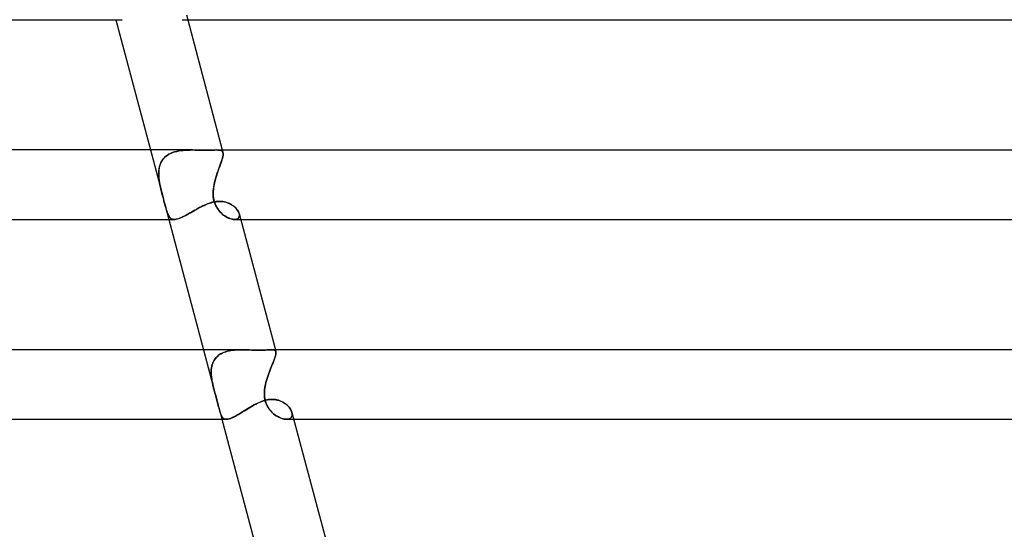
# Model space of a CAD drawing. Header units: millimetres. Extents: x -345 to 345, y -2 to 230.
# Tile 49 of 74: x 113 to 170, y 86 to 115. Entities that reach past the tile are written whole.
import ezdxf

# ---------------------------------------------------------------- set-up
doc = ezdxf.new("R2010")
doc.units = ezdxf.units.MM
doc.layers.add('HIDDEN', color=7, linetype='Continuous')
doc.layers.add('THICK', color=7, linetype='Continuous')

msp = doc.modelspace()

# ---------------------------------------------------------------- linework, layer by layer
at = {"layer": 'HIDDEN'}
for p, q in [((122.727, 115), (123.038, 115)), ((120.891, 107.5), (121.619, 104.759)), ((121.759, 107.117), (121.849, 107.187)), ((121.852, 107.19), (121.764, 107.121)), ((121.849, 107.187), (121.947, 107.25)), ((121.949, 107.25), (121.852, 107.19)), ((121.947, 107.25), (122.053, 107.304)), ((122.053, 107.303), (121.949, 107.25)), ((122.053, 107.304), (122.165, 107.35)), ((122.162, 107.349), (122.053, 107.303)), ((122.277, 107.387), (122.162, 107.349)), ((122.165, 107.35), (122.282, 107.389)), ((122.397, 107.419), (122.277, 107.387)), ((122.282, 107.389), (122.403, 107.42)), ((122.52, 107.444), (122.397, 107.419)), ((122.403, 107.42), (122.527, 107.445)), ((122.648, 107.464), (122.52, 107.444)), ((122.527, 107.445), (122.655, 107.465)), ((122.777, 107.479), (122.648, 107.464)), ((122.655, 107.465), (122.784, 107.479)), ((122.909, 107.489), (122.777, 107.479)), ((122.784, 107.479), (122.915, 107.489)), ((123.042, 107.496), (122.909, 107.489)), ((122.915, 107.489), (123.047, 107.496)), ((123.176, 107.499), (123.042, 107.496)), ((123.047, 107.496), (123.179, 107.499)), ((123.31, 107.5), (123.176, 107.499)), ((123.179, 107.499), (123.311, 107.5)), ((123.446, 107.499), (123.31, 107.5)), ((123.58, 107.497), (123.446, 107.499)), ((123.713, 107.495), (123.58, 107.497)), ((123.843, 107.493), (123.713, 107.495)), ((123.971, 107.492), (123.843, 107.493)), ((124.095, 107.491), (123.971, 107.492)), ((124.209, 107.492), (124.095, 107.491)), ((124.319, 107.493), (124.209, 107.492)), ((124.422, 107.495), (124.319, 107.493)), ((124.518, 107.497), (124.422, 107.495)), ((124.606, 107.499), (124.518, 107.497)), ((124.688, 107.5), (124.606, 107.499)), ((124.766, 107.499), (124.688, 107.5)), ((124.688, 107.5), (124.767, 107.499)), ((124.835, 107.495), (124.766, 107.499)), ((124.767, 107.499), (124.836, 107.494)), ((124.896, 107.486), (124.835, 107.495)), ((124.836, 107.494), (124.897, 107.486)), ((124.948, 107.473), (124.896, 107.486)), ((124.897, 107.486), (124.949, 107.473)), ((124.991, 107.454), (124.948, 107.473)), ((124.949, 107.473), (124.992, 107.454)), ((125.026, 107.428), (124.991, 107.454)), ((124.992, 107.454), (125.026, 107.428)), ((125.052, 107.394), (125.026, 107.428)), ((125.026, 107.428), (125.052, 107.394)), ((125.029, 107.5), (125.069, 107.352)), ((125.069, 107.352), (125.052, 107.394)), ((125.052, 107.394), (125.068, 107.353)), ((125.07, 107.184), (125.056, 107.111)), ((125.057, 107.119), (125.071, 107.189)), ((125.068, 107.353), (125.077, 107.305)), ((125.076, 107.305), (125.069, 107.352)), ((125.077, 107.249), (125.07, 107.184)), ((125.071, 107.189), (125.077, 107.251)), ((125.077, 107.251), (125.076, 107.305)), ((125.077, 107.305), (125.077, 107.249)), ((121.421, 106.571), (121.396, 106.46)), ((121.411, 106.532), (121.444, 106.646)), ((121.455, 106.676), (121.421, 106.571)), ((121.444, 106.646), (121.487, 106.754)), ((121.498, 106.777), (121.455, 106.676)), ((121.487, 106.754), (121.54, 106.855)), ((121.551, 106.873), (121.498, 106.777)), ((121.54, 106.855), (121.603, 106.95)), ((121.613, 106.963), (121.551, 106.873)), ((121.603, 106.95), (121.676, 107.038)), ((121.684, 107.046), (121.613, 106.963)), ((121.676, 107.038), (121.759, 107.117)), ((121.764, 107.121), (121.684, 107.046)), ((124.902, 106.629), (124.861, 106.515)), ((124.868, 106.534), (124.909, 106.648)), ((124.941, 106.739), (124.902, 106.629)), ((124.909, 106.648), (124.947, 106.756)), ((124.977, 106.842), (124.941, 106.739)), ((124.947, 106.756), (124.982, 106.858)), ((125.009, 106.94), (124.977, 106.842)), ((124.982, 106.858), (125.013, 106.952)), ((125.035, 107.03), (125.009, 106.94)), ((125.013, 106.952), (125.038, 107.04)), ((125.056, 107.111), (125.035, 107.03)), ((125.038, 107.04), (125.057, 107.119)), ((121.368, 106.164), (121.374, 106.29)), ((121.37, 106.23), (121.368, 106.112)), ((121.37, 106.035), (121.368, 106.164)), ((121.368, 106.112), (121.372, 105.992)), ((121.379, 106.347), (121.37, 106.23)), ((121.378, 105.904), (121.37, 106.035)), ((121.374, 106.29), (121.388, 106.413)), ((121.396, 106.46), (121.379, 106.347)), ((121.388, 106.413), (121.411, 106.532)), ((124.691, 106.021), (124.652, 105.892)), ((124.656, 105.904), (124.696, 106.036)), ((124.733, 106.148), (124.691, 106.021)), ((124.696, 106.036), (124.738, 106.165)), ((124.775, 106.273), (124.733, 106.148)), ((124.738, 106.165), (124.782, 106.292)), ((124.818, 106.395), (124.775, 106.273)), ((124.782, 106.292), (124.825, 106.415)), ((124.861, 106.515), (124.818, 106.395)), ((124.825, 106.415), (124.868, 106.534)), ((121.372, 105.992), (121.382, 105.87)), ((121.393, 105.77), (121.378, 105.904)), ((121.382, 105.87), (121.397, 105.747)), ((121.414, 105.636), (121.393, 105.77)), ((121.397, 105.747), (121.416, 105.624)), ((121.439, 105.5), (121.414, 105.636)), ((121.416, 105.624), (121.438, 105.5)), ((121.465, 105.375), (121.439, 105.5)), ((121.439, 105.5), (121.463, 105.383)), ((124.534, 105.383), (124.555, 105.5)), ((124.555, 105.5), (124.538, 105.408)), ((124.555, 105.5), (124.584, 105.636)), ((124.583, 105.631), (124.555, 105.5)), ((124.616, 105.762), (124.583, 105.631)), ((124.584, 105.636), (124.618, 105.771)), ((124.652, 105.892), (124.616, 105.762)), ((124.618, 105.771), (124.656, 105.904)), ((121.463, 105.383), (121.489, 105.267)), ((121.493, 105.251), (121.465, 105.375)), ((121.489, 105.267), (121.517, 105.151)), ((121.523, 105.126), (121.493, 105.251)), ((121.517, 105.151), (121.547, 105.034)), ((121.554, 105.003), (121.523, 105.126)), ((121.547, 105.034), (121.579, 104.908)), ((121.586, 104.882), (121.554, 105.003)), ((121.579, 104.908), (121.615, 104.774)), ((121.618, 104.762), (121.586, 104.882)), ((124.503, 105.034), (124.507, 105.15)), ((124.507, 105.135), (124.503, 105.044)), ((124.503, 105.044), (124.503, 104.947)), ((124.504, 104.919), (124.503, 105.034)), ((124.503, 104.947), (124.509, 104.845)), ((124.512, 104.807), (124.504, 104.919)), ((124.507, 105.15), (124.518, 105.266)), ((124.514, 105.226), (124.507, 105.135)), ((124.525, 105.317), (124.514, 105.226)), ((124.518, 105.266), (124.534, 105.383)), ((124.538, 105.408), (124.525, 105.317)), ((121.636, 104.694), (121.618, 104.762)), ((121.618, 104.759), (121.635, 104.697)), ((121.635, 104.697), (121.652, 104.634)), ((121.654, 104.626), (121.636, 104.694)), ((121.652, 104.634), (121.669, 104.57)), ((121.672, 104.559), (121.654, 104.626)), ((121.669, 104.57), (121.686, 104.505)), ((121.689, 104.494), (121.672, 104.559)), ((121.686, 104.505), (121.704, 104.439)), ((121.706, 104.431), (121.689, 104.494)), ((121.704, 104.439), (121.72, 104.376)), ((121.722, 104.37), (121.706, 104.431)), ((121.72, 104.376), (121.953, 103.5)), ((121.721, 104.375), (121.75, 104.265)), ((121.746, 104.278), (121.722, 104.37)), ((123.883, 104.265), (123.984, 104.312)), ((123.984, 104.312), (124.084, 104.357)), ((124.084, 104.357), (124.185, 104.397)), ((124.185, 104.397), (124.286, 104.434)), ((124.286, 104.434), (124.387, 104.466)), ((124.387, 104.466), (124.487, 104.493)), ((124.487, 104.493), (124.587, 104.514)), ((124.509, 104.845), (124.521, 104.738)), ((124.528, 104.696), (124.512, 104.807)), ((124.521, 104.738), (124.541, 104.627)), ((124.551, 104.587), (124.528, 104.696)), ((124.541, 104.627), (124.571, 104.513)), ((124.581, 104.48), (124.551, 104.587)), ((124.571, 104.513), (124.61, 104.399)), ((124.618, 104.381), (124.581, 104.48)), ((124.587, 104.514), (124.686, 104.529)), ((124.61, 104.399), (124.657, 104.293)), ((124.66, 104.288), (124.618, 104.381)), ((124.686, 104.529), (124.783, 104.539)), ((124.783, 104.539), (124.878, 104.542)), ((124.878, 104.542), (124.977, 104.538)), ((124.977, 104.538), (125.073, 104.528)), ((125.073, 104.528), (125.165, 104.511)), ((125.165, 104.511), (125.253, 104.489)), ((125.253, 104.489), (125.338, 104.461)), ((125.338, 104.461), (125.419, 104.428)), ((125.419, 104.428), (125.496, 104.39)), ((125.496, 104.39), (125.568, 104.349)), ((125.568, 104.349), (125.635, 104.304)), ((125.635, 104.304), (125.698, 104.257)), ((121.769, 104.193), (121.746, 104.278)), ((121.75, 104.265), (121.777, 104.165)), ((121.791, 104.114), (121.769, 104.193)), ((121.777, 104.165), (121.803, 104.073)), ((121.812, 104.042), (121.791, 104.114)), ((121.803, 104.073), (121.828, 103.99)), ((121.833, 103.975), (121.812, 104.042)), ((121.828, 103.99), (121.853, 103.914)), ((121.853, 103.913), (121.833, 103.975)), ((121.853, 103.914), (121.878, 103.844)), ((121.874, 103.855), (121.853, 103.913)), ((121.896, 103.801), (121.874, 103.855)), ((121.878, 103.844), (121.904, 103.781)), ((121.918, 103.751), (121.896, 103.801)), ((121.904, 103.781), (121.932, 103.723)), ((121.942, 103.705), (121.918, 103.751)), ((122.836, 103.691), (122.923, 103.737)), ((122.923, 103.737), (123.012, 103.786)), ((123.012, 103.786), (123.104, 103.838)), ((123.104, 103.838), (123.198, 103.891)), ((123.198, 103.891), (123.293, 103.945)), ((123.293, 103.945), (123.39, 104)), ((123.39, 104), (123.487, 104.055)), ((123.487, 104.055), (123.585, 104.11)), ((123.585, 104.11), (123.684, 104.163)), ((123.684, 104.163), (123.783, 104.215)), ((123.783, 104.215), (123.883, 104.265)), ((124.657, 104.293), (124.71, 104.194)), ((124.706, 104.201), (124.66, 104.288)), ((124.756, 104.122), (124.706, 104.201)), ((124.71, 104.194), (124.768, 104.104)), ((124.808, 104.048), (124.756, 104.122)), ((124.768, 104.104), (124.829, 104.022)), ((124.862, 103.981), (124.808, 104.048)), ((124.829, 104.022), (124.892, 103.947)), ((124.919, 103.918), (124.862, 103.981)), ((124.892, 103.947), (124.958, 103.878)), ((124.978, 103.859), (124.919, 103.918)), ((124.958, 103.878), (125.027, 103.814)), ((125.039, 103.804), (124.978, 103.859)), ((125.027, 103.814), (125.098, 103.756)), ((125.102, 103.754), (125.039, 103.804)), ((125.098, 103.756), (125.171, 103.703)), ((125.166, 103.707), (125.102, 103.754)), ((125.698, 104.257), (125.756, 104.207)), ((125.756, 104.207), (125.808, 104.155)), ((125.808, 104.155), (125.855, 104.102)), ((125.855, 104.102), (125.897, 104.049)), ((125.897, 104.049), (125.932, 103.995)), ((125.932, 103.995), (125.962, 103.941)), ((125.962, 103.941), (125.985, 103.889)), ((125.985, 103.889), (126.002, 103.837)), ((126.013, 103.782), (126.002, 103.838)), ((126.002, 103.837), (126.012, 103.785)), ((126.016, 103.735), (126.011, 103.689)), ((126.012, 103.785), (126.016, 103.735)), ((126.015, 103.728), (126.013, 103.782)), ((121.932, 103.723), (121.962, 103.672)), ((121.968, 103.663), (121.942, 103.705)), ((121.962, 103.672), (121.995, 103.627)), ((121.996, 103.626), (121.968, 103.663)), ((121.995, 103.627), (122.03, 103.589)), ((122.025, 103.593), (121.996, 103.626)), ((122.057, 103.566), (122.025, 103.593)), ((122.03, 103.589), (122.069, 103.557)), ((122.092, 103.542), (122.057, 103.566)), ((122.069, 103.557), (122.111, 103.533)), ((122.13, 103.524), (122.092, 103.542)), ((122.111, 103.533), (122.157, 103.515)), ((122.17, 103.511), (122.13, 103.524)), ((122.157, 103.515), (122.207, 103.504)), ((122.214, 103.503), (122.17, 103.511)), ((122.207, 103.504), (122.262, 103.5)), ((122.262, 103.5), (122.214, 103.503)), ((122.262, 103.5), (122.319, 103.503)), ((122.319, 103.503), (122.381, 103.513)), ((122.381, 103.513), (122.447, 103.528)), ((122.447, 103.528), (122.517, 103.55)), ((122.517, 103.55), (122.591, 103.578)), ((122.591, 103.578), (122.67, 103.611)), ((122.67, 103.611), (122.751, 103.649)), ((122.751, 103.649), (122.836, 103.691)), ((125.23, 103.665), (125.166, 103.707)), ((125.171, 103.703), (125.244, 103.657)), ((125.295, 103.628), (125.23, 103.665)), ((125.244, 103.657), (125.317, 103.616)), ((125.361, 103.595), (125.295, 103.628)), ((125.317, 103.616), (125.39, 103.581)), ((125.425, 103.566), (125.361, 103.595)), ((125.39, 103.581), (125.462, 103.552)), ((125.489, 103.543), (125.425, 103.566)), ((125.462, 103.552), (125.532, 103.53)), ((125.551, 103.525), (125.489, 103.543)), ((125.532, 103.53), (125.599, 103.513)), ((125.611, 103.511), (125.551, 103.525)), ((125.599, 103.513), (125.664, 103.504)), ((125.669, 103.503), (125.611, 103.511)), ((125.664, 103.504), (125.725, 103.5)), ((125.725, 103.5), (125.669, 103.503)), ((125.725, 103.5), (125.788, 103.504)), ((125.781, 103.503), (125.725, 103.5)), ((125.728, 103.5), (126.091, 103.5)), ((125.832, 103.512), (125.781, 103.503)), ((125.788, 103.504), (125.844, 103.515)), ((125.878, 103.527), (125.832, 103.512)), ((125.844, 103.515), (125.894, 103.534)), ((125.919, 103.549), (125.878, 103.527)), ((125.894, 103.534), (125.935, 103.561)), ((125.953, 103.576), (125.919, 103.549)), ((125.935, 103.561), (125.969, 103.594)), ((125.979, 103.609), (125.953, 103.576)), ((125.969, 103.594), (125.993, 103.634)), ((125.999, 103.647), (125.979, 103.609)), ((125.993, 103.634), (126.009, 103.679)), ((126.011, 103.689), (125.999, 103.647)), ((126.009, 103.679), (126.015, 103.728)), ((123.944, 96), (124.56, 93.678)), ((125.02, 95.808), (124.928, 95.76)), ((124.956, 95.775), (125.041, 95.818)), ((125.117, 95.851), (125.02, 95.808)), ((125.041, 95.818), (125.13, 95.856)), ((125.219, 95.887), (125.117, 95.851)), ((125.13, 95.856), (125.223, 95.888)), ((125.325, 95.917), (125.219, 95.887)), ((125.223, 95.888), (125.318, 95.915)), ((125.318, 95.915), (125.416, 95.938)), ((125.435, 95.942), (125.325, 95.917)), ((125.416, 95.938), (125.516, 95.957)), ((125.548, 95.962), (125.435, 95.942)), ((125.516, 95.957), (125.619, 95.972)), ((125.664, 95.977), (125.548, 95.962)), ((125.619, 95.972), (125.723, 95.983)), ((125.782, 95.988), (125.664, 95.977)), ((125.723, 95.983), (125.828, 95.991)), ((125.902, 95.995), (125.782, 95.988)), ((125.828, 95.991), (125.934, 95.996)), ((126.024, 95.999), (125.902, 95.995)), ((125.934, 95.996), (126.04, 95.999)), ((126.147, 96), (126.024, 95.999)), ((126.04, 95.999), (126.147, 96)), ((126.294, 95.999), (126.147, 96)), ((126.44, 95.995), (126.294, 95.999)), ((126.587, 95.99), (126.44, 95.995)), ((126.732, 95.985), (126.587, 95.99)), ((126.875, 95.981), (126.732, 95.985)), ((127.015, 95.978), (126.875, 95.981)), ((127.152, 95.977), (127.015, 95.978)), ((127.248, 95.977), (127.152, 95.977)), ((127.341, 95.979), (127.248, 95.977)), ((127.429, 95.982), (127.341, 95.979)), ((127.513, 95.986), (127.429, 95.982)), ((127.591, 95.99), (127.513, 95.986)), ((127.664, 95.993), (127.591, 95.99)), ((127.732, 95.997), (127.664, 95.993)), ((127.794, 95.999), (127.732, 95.997)), ((127.851, 96), (127.794, 95.999)), ((127.904, 95.999), (127.851, 96)), ((127.851, 96), (127.912, 95.998)), ((127.951, 95.995), (127.904, 95.999)), ((127.912, 95.998), (127.965, 95.993)), ((127.993, 95.988), (127.951, 95.995)), ((127.965, 95.993), (128.01, 95.983)), ((128.028, 95.977), (127.993, 95.988)), ((128.01, 95.983), (128.048, 95.968)), ((128.058, 95.962), (128.028, 95.977)), ((128.048, 95.968), (128.077, 95.947)), ((128.082, 95.942), (128.058, 95.962)), ((128.077, 95.947), (128.099, 95.92)), ((128.1, 95.917), (128.082, 95.942)), ((128.083, 96), (128.113, 95.885)), ((128.099, 95.92), (128.113, 95.885)), ((128.113, 95.886), (128.1, 95.917)), ((128.119, 95.852), (128.113, 95.886)), ((128.113, 95.885), (128.119, 95.847)), ((128.119, 95.802), (128.113, 95.75)), ((128.116, 95.767), (128.12, 95.813)), ((128.12, 95.813), (128.119, 95.852)), ((128.119, 95.847), (128.119, 95.802)), ((124.448, 95.148), (124.478, 95.237)), ((124.484, 95.253), (124.451, 95.16)), ((124.478, 95.237), (124.515, 95.321)), ((124.525, 95.341), (124.484, 95.253)), ((124.515, 95.321), (124.559, 95.402)), ((124.573, 95.424), (124.525, 95.341)), ((124.559, 95.402), (124.61, 95.478)), ((124.63, 95.503), (124.573, 95.424)), ((124.61, 95.478), (124.668, 95.549)), ((124.694, 95.577), (124.63, 95.503)), ((124.668, 95.549), (124.731, 95.614)), ((124.765, 95.644), (124.694, 95.577)), ((124.731, 95.614), (124.801, 95.673)), ((124.843, 95.705), (124.765, 95.644)), ((124.801, 95.673), (124.876, 95.727)), ((124.928, 95.76), (124.843, 95.705)), ((124.876, 95.727), (124.956, 95.775)), ((127.924, 95.19), (127.96, 95.281)), ((127.968, 95.301), (127.93, 95.207)), ((127.96, 95.281), (127.993, 95.367)), ((128.002, 95.391), (127.968, 95.301)), ((127.993, 95.367), (128.024, 95.448)), ((128.034, 95.475), (128.002, 95.391)), ((128.024, 95.448), (128.051, 95.524)), ((128.061, 95.554), (128.034, 95.475)), ((128.051, 95.524), (128.074, 95.594)), ((128.084, 95.626), (128.061, 95.554)), ((128.074, 95.594), (128.093, 95.658)), ((128.101, 95.692), (128.084, 95.626)), ((128.093, 95.658), (128.106, 95.715)), ((128.113, 95.75), (128.101, 95.692)), ((128.106, 95.715), (128.116, 95.767)), ((124.395, 94.863), (124.39, 94.759)), ((124.39, 94.757), (124.395, 94.859)), ((124.39, 94.759), (124.39, 94.654)), ((124.39, 94.653), (124.39, 94.757)), ((124.407, 94.964), (124.395, 94.863)), ((124.395, 94.859), (124.406, 94.958)), ((124.406, 94.958), (124.424, 95.055)), ((124.426, 95.064), (124.407, 94.964)), ((124.424, 95.055), (124.448, 95.148)), ((124.451, 95.16), (124.426, 95.064)), ((127.724, 94.683), (127.683, 94.571)), ((127.683, 94.57), (127.723, 94.68)), ((127.723, 94.68), (127.763, 94.788)), ((127.765, 94.792), (127.724, 94.683)), ((127.763, 94.788), (127.805, 94.893)), ((127.807, 94.9), (127.765, 94.792)), ((127.805, 94.893), (127.845, 94.996)), ((127.849, 95.005), (127.807, 94.9)), ((127.845, 94.996), (127.885, 95.095)), ((127.89, 95.108), (127.849, 95.005)), ((127.885, 95.095), (127.924, 95.19)), ((127.93, 95.207), (127.89, 95.108)), ((124.39, 94.654), (124.395, 94.547)), ((124.395, 94.548), (124.39, 94.653)), ((124.404, 94.44), (124.395, 94.548)), ((124.395, 94.547), (124.405, 94.439)), ((124.418, 94.332), (124.404, 94.44)), ((124.405, 94.439), (124.419, 94.33)), ((124.436, 94.222), (124.418, 94.332)), ((124.419, 94.33), (124.436, 94.22)), ((124.457, 94.111), (124.436, 94.222)), ((124.436, 94.22), (124.457, 94.11)), ((124.481, 94), (124.457, 94.111)), ((124.457, 94.11), (124.481, 94)), ((127.513, 94), (127.541, 94.116)), ((127.541, 94.115), (127.513, 94)), ((127.541, 94.116), (127.573, 94.232)), ((127.572, 94.23), (127.541, 94.115)), ((127.607, 94.345), (127.572, 94.23)), ((127.573, 94.232), (127.607, 94.346)), ((127.607, 94.346), (127.644, 94.459)), ((127.644, 94.458), (127.607, 94.345)), ((127.683, 94.571), (127.644, 94.458)), ((127.644, 94.459), (127.683, 94.57)), ((124.493, 93.947), (124.481, 94)), ((124.481, 94), (124.493, 93.947)), ((124.505, 93.895), (124.493, 93.947)), ((124.493, 93.947), (124.505, 93.895)), ((124.518, 93.842), (124.505, 93.895)), ((124.505, 93.895), (124.518, 93.842)), ((124.531, 93.789), (124.518, 93.842)), ((124.518, 93.842), (124.531, 93.789)), ((124.545, 93.737), (124.531, 93.789)), ((124.531, 93.789), (124.545, 93.737)), ((124.559, 93.684), (124.545, 93.737)), ((124.545, 93.737), (124.559, 93.683)), ((124.605, 93.512), (124.559, 93.684)), ((124.559, 93.683), (124.588, 93.577)), ((124.588, 93.577), (124.617, 93.469)), ((127.454, 93.609), (127.45, 93.507)), ((127.45, 93.409), (127.451, 93.556)), ((127.451, 93.556), (127.463, 93.703)), ((127.464, 93.71), (127.454, 93.609)), ((127.463, 93.703), (127.484, 93.852)), ((127.477, 93.807), (127.464, 93.71)), ((127.493, 93.903), (127.477, 93.807)), ((127.484, 93.852), (127.513, 94)), ((127.513, 94), (127.493, 93.903)), ((124.652, 93.342), (124.605, 93.512)), ((124.617, 93.469), (124.648, 93.358)), ((124.648, 93.358), (124.679, 93.246)), ((124.698, 93.175), (124.652, 93.342)), ((124.679, 93.246), (124.709, 93.133)), ((124.741, 93.013), (124.698, 93.175)), ((124.709, 93.133), (124.739, 93.022)), ((124.739, 93.022), (124.766, 92.916)), ((124.779, 92.866), (124.741, 93.013)), ((127.056, 92.919), (127.152, 92.963)), ((127.152, 92.963), (127.247, 93.003)), ((127.247, 93.003), (127.342, 93.038)), ((127.342, 93.038), (127.437, 93.07)), ((127.437, 93.07), (127.532, 93.096)), ((127.45, 93.507), (127.451, 93.401)), ((127.461, 93.266), (127.45, 93.409)), ((127.451, 93.401), (127.458, 93.295)), ((127.458, 93.295), (127.473, 93.187)), ((127.485, 93.125), (127.461, 93.266)), ((127.473, 93.187), (127.496, 93.079)), ((127.522, 92.988), (127.485, 93.125)), ((127.496, 93.079), (127.526, 92.975)), ((127.569, 92.864), (127.522, 92.988)), ((127.526, 92.975), (127.564, 92.876)), ((127.532, 93.096), (127.627, 93.117)), ((127.627, 93.117), (127.721, 93.132)), ((127.721, 93.132), (127.814, 93.141)), ((127.814, 93.141), (127.904, 93.144)), ((127.904, 93.144), (128.011, 93.14)), ((128.011, 93.14), (128.113, 93.127)), ((128.113, 93.127), (128.211, 93.107)), ((128.211, 93.107), (128.305, 93.079)), ((128.305, 93.079), (128.394, 93.046)), ((128.394, 93.046), (128.479, 93.006)), ((128.479, 93.006), (128.558, 92.962)), ((128.558, 92.962), (128.632, 92.914)), ((124.766, 92.916), (124.792, 92.815)), ((124.812, 92.739), (124.779, 92.866)), ((124.792, 92.815), (124.816, 92.719)), ((124.84, 92.629), (124.812, 92.739)), ((124.816, 92.719), (124.84, 92.628)), ((124.863, 92.537), (124.84, 92.629)), ((124.84, 92.628), (124.862, 92.543)), ((124.861, 92.545), (125.006, 92)), ((124.862, 92.543), (124.883, 92.465)), ((124.882, 92.467), (124.863, 92.537)), ((124.902, 92.402), (124.882, 92.467)), ((124.883, 92.465), (124.905, 92.393)), ((124.921, 92.341), (124.902, 92.402)), ((126.129, 92.383), (126.217, 92.438)), ((126.217, 92.438), (126.307, 92.493)), ((126.307, 92.493), (126.399, 92.55)), ((126.399, 92.55), (126.491, 92.606)), ((126.491, 92.606), (126.584, 92.662)), ((126.584, 92.662), (126.677, 92.717)), ((126.677, 92.717), (126.772, 92.771)), ((126.772, 92.771), (126.866, 92.823)), ((126.866, 92.823), (126.961, 92.872)), ((126.961, 92.872), (127.056, 92.919)), ((127.564, 92.876), (127.609, 92.781)), ((127.623, 92.754), (127.569, 92.864)), ((127.609, 92.781), (127.659, 92.69)), ((127.68, 92.657), (127.623, 92.754)), ((127.659, 92.69), (127.716, 92.605)), ((127.739, 92.574), (127.68, 92.657)), ((127.716, 92.605), (127.778, 92.524)), ((127.796, 92.502), (127.739, 92.574)), ((127.778, 92.524), (127.844, 92.449)), ((127.855, 92.437), (127.796, 92.502)), ((127.844, 92.449), (127.913, 92.379)), ((127.917, 92.376), (127.855, 92.437)), ((128.632, 92.914), (128.701, 92.862)), ((128.701, 92.862), (128.765, 92.808)), ((128.765, 92.808), (128.823, 92.751)), ((128.823, 92.751), (128.876, 92.692)), ((128.876, 92.692), (128.922, 92.632)), ((128.922, 92.632), (128.961, 92.572)), ((128.961, 92.572), (128.994, 92.512)), ((128.994, 92.512), (129.021, 92.453)), ((129.021, 92.453), (129.04, 92.395)), ((129.052, 92.336), (129.039, 92.396)), ((129.04, 92.395), (129.052, 92.339)), ((124.905, 92.393), (124.926, 92.326)), ((124.942, 92.285), (124.921, 92.341)), ((124.926, 92.326), (124.949, 92.266)), ((124.963, 92.233), (124.942, 92.285)), ((124.949, 92.266), (124.973, 92.212)), ((124.986, 92.186), (124.963, 92.233)), ((124.973, 92.212), (124.999, 92.163)), ((125.011, 92.144), (124.986, 92.186)), ((124.999, 92.163), (125.028, 92.121)), ((125.038, 92.107), (125.011, 92.144)), ((125.028, 92.121), (125.059, 92.085)), ((125.068, 92.075), (125.038, 92.107)), ((125.059, 92.085), (125.093, 92.055)), ((125.101, 92.049), (125.068, 92.075)), ((125.093, 92.055), (125.13, 92.031)), ((125.136, 92.028), (125.101, 92.049)), ((125.13, 92.031), (125.171, 92.014)), ((125.175, 92.013), (125.136, 92.028)), ((125.171, 92.014), (125.216, 92.004)), ((125.218, 92.003), (125.175, 92.013)), ((125.216, 92.004), (125.265, 92)), ((125.266, 92), (125.218, 92.003)), ((125.265, 92), (125.317, 92.003)), ((125.317, 92.003), (125.373, 92.012)), ((125.373, 92.012), (125.433, 92.027)), ((125.433, 92.027), (125.498, 92.048)), ((125.498, 92.048), (125.566, 92.075)), ((125.566, 92.075), (125.638, 92.107)), ((125.638, 92.107), (125.713, 92.144)), ((125.713, 92.144), (125.791, 92.185)), ((125.791, 92.185), (125.872, 92.23)), ((125.872, 92.23), (125.956, 92.279)), ((125.956, 92.279), (126.041, 92.33)), ((126.041, 92.33), (126.129, 92.383)), ((127.913, 92.379), (127.986, 92.315)), ((127.981, 92.319), (127.917, 92.376)), ((128.048, 92.266), (127.981, 92.319)), ((127.986, 92.315), (128.06, 92.257)), ((128.116, 92.218), (128.048, 92.266)), ((128.06, 92.257), (128.136, 92.204)), ((128.185, 92.174), (128.116, 92.218)), ((128.136, 92.204), (128.212, 92.158)), ((128.255, 92.134), (128.185, 92.174)), ((128.212, 92.158), (128.289, 92.117)), ((128.324, 92.1), (128.255, 92.134)), ((128.289, 92.117), (128.366, 92.082)), ((128.394, 92.07), (128.324, 92.1)), ((128.366, 92.082), (128.441, 92.053)), ((128.463, 92.046), (128.394, 92.07)), ((128.441, 92.053), (128.515, 92.03)), ((128.53, 92.026), (128.463, 92.046)), ((128.515, 92.03), (128.586, 92.014)), ((128.596, 92.012), (128.53, 92.026)), ((128.586, 92.014), (128.655, 92.004)), ((128.659, 92.003), (128.596, 92.012)), ((128.655, 92.004), (128.72, 92)), ((128.72, 92), (128.659, 92.003)), ((128.78, 92.003), (128.72, 92)), ((128.72, 92), (128.787, 92.003)), ((128.724, 92), (129.144, 92)), ((128.835, 92.012), (128.78, 92.003)), ((128.787, 92.003), (128.848, 92.015)), ((128.885, 92.027), (128.835, 92.012)), ((128.848, 92.015), (128.902, 92.033)), ((128.93, 92.048), (128.885, 92.027)), ((128.902, 92.033), (128.949, 92.06)), ((128.969, 92.075), (128.93, 92.048)), ((128.949, 92.06), (128.987, 92.092)), ((129.001, 92.107), (128.969, 92.075)), ((128.987, 92.092), (129.018, 92.131)), ((129.025, 92.145), (129.001, 92.107)), ((129.018, 92.131), (129.039, 92.176)), ((129.043, 92.187), (129.025, 92.145)), ((129.039, 92.176), (129.052, 92.225)), ((129.053, 92.234), (129.043, 92.187)), ((129.052, 92.339), (129.056, 92.285)), ((129.056, 92.279), (129.052, 92.336)), ((129.052, 92.225), (129.056, 92.279)), ((129.056, 92.285), (129.053, 92.234))]:
    msp.add_line(p, q, dxfattribs=at)
at = {"layer": 'THICK'}
for p, q in [((122.962, 115.286), (125.029, 107.5)), ((-119.264, 115), (119.264, 115)), ((118.9, 115), (120.891, 107.5)), ((123.038, 115), (241.992, 115)), ((123.312, 107.5), (-123.312, 107.5)), ((123.311, 107.5), (123.449, 107.499)), ((123.449, 107.499), (123.585, 107.497)), ((123.585, 107.497), (123.718, 107.495)), ((123.718, 107.495), (123.849, 107.493)), ((123.849, 107.493), (123.975, 107.492)), ((123.975, 107.492), (124.095, 107.491)), ((124.095, 107.491), (124.213, 107.492)), ((124.213, 107.492), (124.323, 107.493)), ((124.323, 107.493), (124.426, 107.495)), ((124.426, 107.495), (124.521, 107.497)), ((124.521, 107.497), (124.608, 107.499)), ((124.608, 107.499), (124.688, 107.5)), ((124.687, 107.5), (138.276, 107.5)), ((138.276, 107.5), (151.288, 107.5)), ((151.288, 107.5), (163.667, 107.5)), ((163.667, 107.5), (175.362, 107.5)), ((124.006, 104.323), (123.911, 104.278)), ((124.102, 104.364), (124.006, 104.323)), ((124.199, 104.403), (124.102, 104.364)), ((124.296, 104.437), (124.199, 104.403)), ((124.393, 104.468), (124.296, 104.437)), ((124.49, 104.493), (124.393, 104.468)), ((124.587, 104.514), (124.49, 104.493)), ((124.684, 104.529), (124.587, 104.514)), ((124.781, 104.539), (124.684, 104.529)), ((124.878, 104.542), (124.781, 104.539)), ((124.971, 104.539), (124.878, 104.542)), ((125.063, 104.529), (124.971, 104.539)), ((125.153, 104.514), (125.063, 104.529)), ((125.24, 104.493), (125.153, 104.514)), ((125.324, 104.466), (125.24, 104.493)), ((125.405, 104.434), (125.324, 104.466)), ((125.482, 104.398), (125.405, 104.434)), ((125.555, 104.357), (125.482, 104.398)), ((125.623, 104.313), (125.555, 104.357)), ((125.687, 104.265), (125.623, 104.313)), ((122.923, 103.738), (122.843, 103.695)), ((123.006, 103.783), (122.923, 103.738)), ((123.091, 103.83), (123.006, 103.783)), ((123.177, 103.879), (123.091, 103.83)), ((123.265, 103.929), (123.177, 103.879)), ((123.354, 103.98), (123.265, 103.929)), ((123.444, 104.031), (123.354, 103.98)), ((123.536, 104.082), (123.444, 104.031)), ((123.628, 104.133), (123.536, 104.082)), ((123.722, 104.183), (123.628, 104.133)), ((123.816, 104.232), (123.722, 104.183)), ((123.911, 104.278), (123.816, 104.232)), ((125.746, 104.216), (125.687, 104.265)), ((125.8, 104.164), (125.746, 104.216)), ((125.849, 104.11), (125.8, 104.164)), ((125.892, 104.056), (125.849, 104.11)), ((125.929, 104.001), (125.892, 104.056)), ((125.96, 103.946), (125.929, 104.001)), ((125.984, 103.892), (125.96, 103.946)), ((126.002, 103.838), (125.984, 103.892)), ((126.002, 103.836), (128.083, 96)), ((-122.264, 103.5), (122.264, 103.5)), ((121.953, 103.5), (123.944, 96)), ((122.313, 103.502), (122.262, 103.5)), ((122.367, 103.51), (122.313, 103.502)), ((122.424, 103.522), (122.367, 103.51)), ((122.486, 103.54), (122.424, 103.522)), ((122.551, 103.563), (122.486, 103.54)), ((122.62, 103.59), (122.551, 103.563)), ((122.692, 103.621), (122.62, 103.59)), ((122.766, 103.657), (122.692, 103.621)), ((122.843, 103.695), (122.766, 103.657)), ((126.091, 103.5), (247.992, 103.5)), ((126.147, 96), (-126.147, 96)), ((126.147, 96), (126.265, 95.999)), ((126.265, 95.999), (126.382, 95.997)), ((126.382, 95.997), (126.498, 95.993)), ((126.498, 95.993), (126.613, 95.99)), ((126.613, 95.99), (126.727, 95.986)), ((126.727, 95.986), (126.838, 95.982)), ((126.838, 95.982), (126.947, 95.979)), ((126.947, 95.979), (127.052, 95.977)), ((127.052, 95.977), (127.152, 95.977)), ((127.152, 95.977), (127.281, 95.978)), ((127.281, 95.978), (127.4, 95.981)), ((127.4, 95.981), (127.509, 95.985)), ((127.509, 95.985), (127.608, 95.99)), ((127.608, 95.99), (127.699, 95.995)), ((127.699, 95.995), (127.779, 95.999)), ((127.779, 95.999), (127.851, 96)), ((253.998, 96), (127.851, 96)), ((127.175, 92.973), (127.074, 92.928)), ((127.278, 93.015), (127.175, 92.973)), ((127.381, 93.052), (127.278, 93.015)), ((127.485, 93.083), (127.381, 93.052)), ((127.589, 93.109), (127.485, 93.083)), ((127.694, 93.128), (127.589, 93.109)), ((127.798, 93.14), (127.694, 93.128)), ((127.904, 93.144), (127.798, 93.14)), ((127.996, 93.141), (127.904, 93.144)), ((128.088, 93.131), (127.996, 93.141)), ((128.178, 93.114), (128.088, 93.131)), ((128.265, 93.092), (128.178, 93.114)), ((128.35, 93.063), (128.265, 93.092)), ((128.43, 93.03), (128.35, 93.063)), ((128.507, 92.991), (128.43, 93.03)), ((128.581, 92.948), (128.507, 92.991)), ((126.201, 92.428), (126.112, 92.373)), ((126.293, 92.485), (126.201, 92.428)), ((126.387, 92.542), (126.293, 92.485)), ((126.481, 92.6), (126.387, 92.542)), ((126.578, 92.659), (126.481, 92.6)), ((126.675, 92.716), (126.578, 92.659)), ((126.774, 92.772), (126.675, 92.716)), ((126.873, 92.826), (126.774, 92.772)), ((126.973, 92.879), (126.873, 92.826)), ((127.074, 92.928), (126.973, 92.879)), ((128.65, 92.902), (128.581, 92.948)), ((128.715, 92.852), (128.65, 92.902)), ((128.775, 92.799), (128.715, 92.852)), ((128.83, 92.744), (128.775, 92.799)), ((128.88, 92.687), (128.83, 92.744)), ((128.924, 92.629), (128.88, 92.687)), ((128.962, 92.57), (128.924, 92.629)), ((128.995, 92.511), (128.962, 92.57)), ((129.02, 92.453), (128.995, 92.511)), ((129.039, 92.396), (129.02, 92.453)), ((-125.268, 92), (125.268, 92)), ((125.006, 92), (126.997, 84.5)), ((125.315, 92.003), (125.266, 92)), ((125.369, 92.011), (125.315, 92.003)), ((125.426, 92.025), (125.369, 92.011)), ((125.488, 92.045), (125.426, 92.025)), ((125.554, 92.07), (125.488, 92.045)), ((125.624, 92.101), (125.554, 92.07)), ((125.697, 92.136), (125.624, 92.101)), ((125.774, 92.176), (125.697, 92.136)), ((125.854, 92.22), (125.774, 92.176)), ((125.937, 92.268), (125.854, 92.22)), ((126.023, 92.319), (125.937, 92.268)), ((126.112, 92.373), (126.023, 92.319)), ((129.041, 92.391), (131.136, 84.5)), ((129.144, 92), (253.992, 92))]:
    msp.add_line(p, q, dxfattribs=at)

doc.saveas('drawing.dxf')
